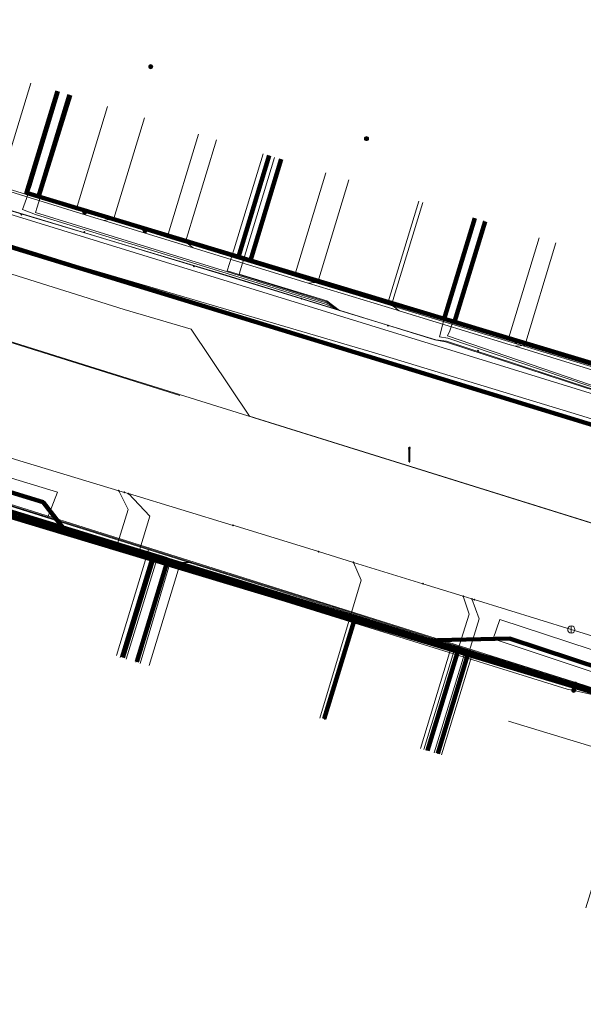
# Model space of a CAD drawing. Extents: x 152558 to 154479, y 462974 to 463683.
# Tile 7 of 256: x 152709 to 152740, y 463412 to 463467. Entities that reach past the tile are written whole.
import ezdxf
from ezdxf.lldxf.tags import DXFTag

# ---------------------------------------------------------------- set-up
doc = ezdxf.new("R2010")
doc.units = 0
doc.header["$LTSCALE"] = 0.2
doc.layers.get('0').update_dxf_attribs({"linetype": 'CONTINUOUS'})
for name, color, linetype, lineweight in [('B-RO-KL-DATA_COAXIAAL_17_ZIGGO BV-G', 90, 'KL-DATA-N', 18), ('B-RO-KL-DATA_COAXIAAL_7_ZIGGO BV-G', 90, 'KL-DATA-N', 18), ('B-RO-KL-DATA_DUCT_ZIGGO BV-G', 90, 'CONTINUOUS', 100), ('B-RO-KL-DATA_EUROFIBER NEDERLAND BV-G', 90, 'KL-DATA-N', 18), ('B-RO-KL-DATA_HULPSTUK_KPN BV-S', 90, 'CONTINUOUS', 25), ('B-RO-KL-DATA_HULPSTUK_REGGEFIBER OPERATOR BV-S', 90, 'CONTINUOUS', 25), ('B-RO-KL-DATA_KABELBED_KPN BV-G', 90, 'CONTINUOUS', 100), ('B-RO-KL-DATA_KABELBED_ZIGGO BV-G', 90, 'CONTINUOUS', 100), ('B-RO-KL-DATA_REGGEFIBER OPERATOR BV-G', 90, 'KL-DATA-N', 18), ('B-RO-KL-DATA_STEDIN NETBEHEER BV-G', 90, 'KL-DATA-N', 18), ('B-RO-KL-ET_LS_400 V_STEDIN NETBEHEER BV-G', 190, 'KL-LS-N', 18), ('B-RO-KL-ET_LS_GEMEENTE AMERSFOORT-S', 190, 'CONTINUOUS', 25), ('B-RO-KL-ET_LS_HULPSTUK_STEDIN NETBEHEER BV-S', 190, 'CONTINUOUS', 25), ('B-RO-KL-ET_MS_10 KV_STEDIN NETBEHEER BV-G', 130, 'KL-MS-N', 18), ('B-RO-KL-ET_MS_HULPSTUK_STEDIN NETBEHEER BV-S', 130, 'CONTINUOUS', 25), ('B-RO-KL-GAS_HD_STAAL_114_8 BAR_STEDIN NETBEHEER BV-G', 30, 'KL-GAS-HD-N', 18), ('B-RO-KL-GAS_LD_KOPER_22_0.1 BAR_STEDIN NETBEHEER BV-G', 50, 'KL-GAS-LD-N', 18), ('B-RO-KL-GAS_LD_PVC_110_0.1 BAR_STEDIN NETBEHEER BV-G', 50, 'KL-GAS-LD-N', 18), ('B-RO-KL-WATER_100_VITENS-G', 170, 'KL-WATER-N', 18), ('B-RO-KL-WATER_25_VITENS-G', 170, 'KL-WATER-N', 18), ('B-RO-KL-WATER_HULPSTUK_VITENS-S', 170, 'CONTINUOUS', 25), ('B-RO-OG-INFO_KPN BV-G', 7, 'CONTINUOUS', 18)]:
    doc.layers.add(name, color=color, linetype=linetype, lineweight=lineweight)
doc.styles.add('NLCS-ISO', font='NLCS-ISO.ttf')
tags = doc.linetypes.add('KL-DATA-N', pattern='A,4,-1,[101,NLCS.SHX,S=0.5,R=0,X=0,Y=0],-1,4,-1,["D",Standard,S=1,R=0,X=-0.25,Y=-0.5],-1.5', length=12.5).pattern_tags.tags
tags[18] = DXFTag(74, 10)
tags = doc.linetypes.add('KL-GAS-HD-N', pattern='A,4,-1,[69,NLCS.SHX,S=0.5,R=0,X=0,Y=0],-1,4,-1,["H",Standard,S=1,R=0,X=0,Y=-0.5],-2', length=13).pattern_tags.tags
tags[18] = DXFTag(74, 10)
tags = doc.linetypes.add('KL-GAS-LD-N', pattern='A,4,-1,[69,NLCS.SHX,S=0.5,R=0,X=0,Y=0],-1,4,-1,["L",Standard,S=1,R=0,X=0.25,Y=-0.5],-2', length=13).pattern_tags.tags
tags[18] = DXFTag(74, 10)
tags = doc.linetypes.add('KL-LS-N', pattern='A,4,-1,[103,NLCS.SHX,S=0.75,R=0,X=0,Y=0],-1,4,-1,["L",Standard,S=1,R=0,X=0,Y=-0.5],-2', length=13).pattern_tags.tags
tags[18] = DXFTag(74, 10)
tags = doc.linetypes.add('KL-MS-N', pattern='A,4,-1,[103,NLCS.SHX,S=0.75,R=0,X=0,Y=0],-1,4,-1,["M",Standard,S=1,R=0,X=0,Y=-0.5],-2', length=13).pattern_tags.tags
tags[18] = DXFTag(74, 10)
doc.linetypes.add('KL-WATER-N', pattern='A,7,-0.5,[168,NLCS.SHX,S=0.75,R=0,X=0.75,Y=0],-2', length=9.5)

# ---------------------------------------------------------------- blocks, each defined once
blk = doc.blocks.new('SKL-WTB_HULP_MOF-SO')
at = {"linetype": 'ByBlock', "lineweight": 18}
h = blk.add_hatch(color=0, dxfattribs=at)
h.dxf.hatch_style = 1
h.paths.add_polyline_path([(-0.5625, 0, 1), (0.5625, 0, 1)])
at = {"color": 0, "linetype": 'ByBlock', "lineweight": 18}
blk.add_circle((0, 0), 0.5625, dxfattribs=at)
at = {"color": 0, "linetype": 'ByBlock', "lineweight": 18, "style": 'NLCS-ISO', "flags": 1}
for tag, p in [('TYPE', (1.5, 0)), ('OMSCHRIJVING', (1.5, -3)), ('LABEL', (1.5, -1.5))]:
    blk.add_attdef(tag, p, '', height=1, dxfattribs=at)
blk = doc.blocks.new('SKL-WTB_HULP_OVERIG-SO')
at = {"color": 0, "linetype": 'ByBlock', "lineweight": 18}
for points in [[(-0.14, 0.14), (0.14, -0.14)], [(0.14, 0.14), (-0.14, -0.14)]]:
    blk.add_lwpolyline(points, dxfattribs=at)
at = {"color": 0, "linetype": 'ByBlock', "lineweight": 18, "style": 'NLCS-ISO', "flags": 1}
for tag, p in [('TYPE', (1.5, 0)), ('OMSCHRIJVING', (1.5, -3)), ('LABEL', (1.5, -1.5))]:
    blk.add_attdef(tag, p, '', height=1, dxfattribs=at)
blk = doc.blocks.new('SKL-WTB_HULP_AFSLUITER-SO')
at = {"color": 0, "linetype": 'ByBlock', "lineweight": 18}
blk.add_lwpolyline([(0, 0.8), (0, -0.8)], dxfattribs=at)
blk.add_circle((0, 0), 1, dxfattribs=at)
at = {"color": 0, "linetype": 'ByBlock', "lineweight": 18, "style": 'NLCS-ISO', "flags": 1}
for tag, p in [('TYPE', (1.5, 0)), ('OMSCHRIJVING', (1.5, -3)), ('LABEL', (1.5, -1.5))]:
    blk.add_attdef(tag, p, '', height=1, dxfattribs=at)
blk = doc.blocks.new('SKL-ET_LS_MAST-SO')
for p, q in [((-0.05, 2.07), (0.05, 2.07)), ((-0.05, -2), (0.05, -2))]:
    blk.add_line(p, q)
for points in [[(-0.18, 1.76), (-0.22, 1.76), (-0.22, 1.84), (-0.18, 1.84), (-0.18, 1.79)], [(-0.18, 1.49), (-0.22, 1.49), (-0.22, 1.57), (-0.18, 1.57), (-0.18, 1.52)], [(-0.18, 1.79), (-0.05, 1.79)], [(-0.18, 1.76), (-0.05, 1.76)], [(-0.18, 1.52), (-0.05, 1.52)], [(-0.18, 1.49), (-0.05, 1.49)], [(-0.05, -2), (-0.05, 2.07)], [(0.05, -2), (0.05, 2.07)], [(0.18, 1.92), (0.05, 1.92)], [(0.18, 1.89), (0.05, 1.89)], [(0.18, 1.66), (0.05, 1.66)], [(0.18, 1.63), (0.05, 1.63)], [(0.18, 1.39), (0.05, 1.39)], [(0.18, 1.36), (0.05, 1.36)], [(0.18, 1.89), (0.22, 1.89), (0.22, 1.97), (0.18, 1.97), (0.18, 1.92)], [(0.18, 1.63), (0.22, 1.63), (0.22, 1.71), (0.18, 1.71), (0.18, 1.66)], [(0.18, 1.36), (0.22, 1.36), (0.22, 1.44), (0.18, 1.44), (0.18, 1.39)]]:
    blk.add_lwpolyline(points)

msp = doc.modelspace()

# ---------------------------------------------------------------- linework, layer by layer
at = {"layer": 'B-RO-KL-DATA_COAXIAAL_17_ZIGGO BV-G', "flags": 128}
for points in [[(152618.415, 463465.593), (152618.688, 463466.508), (152623.483, 463465.106), (152626.711, 463464.157), (152627.358, 463463.966), (152627.807, 463463.834), (152628.494, 463463.632), (152630.168, 463463.14), (152632.878, 463462.344), (152640.071, 463460.167), (152640.885, 463459.914), (152642, 463459.568), (152643.366, 463459.144), (152644.466, 463458.802), (152647.2, 463457.962), (152649.677, 463457.202), (152652.858, 463456.225), (152653.336, 463456.078), (152653.908, 463455.902), (152655.444, 463455.431), (152659.167, 463454.287), (152660.75, 463453.801), (152662.13, 463453.378), (152664.618, 463452.616), (152665.333, 463452.397), (152665.332, 463452.395), (152666.341, 463452.085), (152671.752, 463450.423), (152674.979, 463449.432), (152677.081, 463448.787), (152679.288, 463448.109), (152680.027, 463447.882), (152681.194, 463447.524), (152682.6, 463447.092), (152683.075, 463446.946), (152684.474, 463446.517), (152685.476, 463446.21), (152686.26, 463445.969), (152686.311, 463445.953), (152686.929, 463445.763), (152687.805, 463445.493), (152693.211, 463443.836), (152697.117, 463442.634), (152700.191, 463441.69), (152700.576, 463441.572), (152702.47, 463440.99), (152706.428, 463439.775), (152707.004, 463439.598), (152708.451, 463439.154), (152710.434, 463438.545), (152711.832, 463438.116), (152713.169, 463437.705), (152713.493, 463437.605), (152716.087, 463436.81), (152716.63, 463436.643), (152716.851, 463436.575), (152719.021, 463435.908), (152724.402, 463434.259), (152727.271, 463433.376), (152730.055, 463432.52), (152733.011, 463431.612), (152733.581, 463431.437), (152735.637, 463430.806), (152742.795, 463428.608), (152744.485, 463427.964), (152750.841, 463426.018), (152751.106, 463426.893), (152751.193, 463427.18), (152751.257, 463427.391), (152751.269, 463427.426), (152751.645, 463428.538), (152751.951, 463429.441), (152752.014, 463429.629), (152752.234, 463430.277), (152752.456, 463430.934), (152752.593, 463431.339), (152752.751, 463431.805), (152752.801, 463431.952), (152752.908, 463432.27), (152752.979, 463432.479), (152753.223, 463433.2), (152753.476, 463433.948), (152753.806, 463434.924), (152754.161, 463435.972), (152754.208, 463436.108), (152754.256, 463436.247), (152754.28, 463436.316), (152754.29, 463436.346), (152754.4, 463436.549), (152754.512, 463436.708), (152754.756, 463436.922), (152755.049, 463437.045), (152755.387, 463437.096), (152755.779, 463437.109), (152755.819, 463437.111), (152755.852, 463437.112), (152756.146, 463437.059), (152756.276, 463437.035), (152756.44, 463436.992), (152756.654, 463436.936), (152757.211, 463436.766), (152758.08, 463436.5), (152758.441, 463436.39), (152769.283, 463433.078), (152769.375, 463433.382), (152769.663, 463434.324)], [(152769.663, 463434.324), (152769.375, 463433.382), (152769.283, 463433.078), (152758.441, 463436.39), (152758.08, 463436.5), (152757.211, 463436.766), (152756.654, 463436.936), (152756.44, 463436.992), (152756.276, 463437.035), (152756.146, 463437.059), (152755.852, 463437.112), (152755.819, 463437.111), (152755.779, 463437.109), (152755.387, 463437.096), (152755.049, 463437.045), (152754.756, 463436.922), (152754.512, 463436.708), (152754.4, 463436.549), (152754.29, 463436.346), (152754.28, 463436.316), (152754.256, 463436.247), (152754.208, 463436.108), (152754.161, 463435.972), (152753.806, 463434.924), (152753.476, 463433.948), (152753.223, 463433.2), (152752.979, 463432.479), (152752.908, 463432.27), (152752.801, 463431.952), (152752.751, 463431.805), (152752.593, 463431.339), (152752.456, 463430.934), (152752.234, 463430.277), (152752.014, 463429.629), (152751.951, 463429.441), (152751.645, 463428.538), (152751.269, 463427.426), (152751.257, 463427.391), (152751.193, 463427.18), (152751.106, 463426.893), (152750.841, 463426.018), (152744.485, 463427.964), (152742.795, 463428.608), (152735.637, 463430.806), (152733.581, 463431.437), (152733.011, 463431.612), (152730.055, 463432.52), (152727.271, 463433.376), (152724.402, 463434.259), (152719.021, 463435.908), (152716.851, 463436.575), (152716.63, 463436.643), (152716.087, 463436.81), (152713.493, 463437.605), (152713.169, 463437.705), (152711.832, 463438.116), (152710.434, 463438.545), (152708.451, 463439.154), (152707.004, 463439.598), (152706.428, 463439.775), (152702.47, 463440.99), (152700.576, 463441.572), (152700.191, 463441.69), (152697.117, 463442.634), (152693.211, 463443.836), (152693.127, 463443.502)]]:
    msp.add_lwpolyline(points, dxfattribs=at)
at = {"layer": 'B-RO-KL-DATA_COAXIAAL_7_ZIGGO BV-G', "flags": 128}
for points in [[(152710.707, 463462.634), (152708.989, 463456.987), (152709.659, 463456.785), (152720.778, 463453.431), (152721.448, 463453.229), (152724.665, 463452.259), (152732.22, 463449.98), (152732.794, 463449.807), (152740.713, 463447.418), (152743.631, 463446.538), (152744.396, 463446.307), (152747.406, 463445.399), (152751.845, 463444.06), (152757.449, 463442.37), (152755.936, 463437.497), (152755.929, 463437.473), (152756.41, 463437.324), (152760.365, 463436.096), (152760.389, 463436.089), (152768.326, 463433.698), (152769.375, 463433.382), (152769.663, 463434.324)], [(152769.663, 463434.324), (152769.375, 463433.382), (152768.326, 463433.698), (152760.389, 463436.089), (152760.365, 463436.096), (152756.41, 463437.324), (152755.929, 463437.473), (152755.936, 463437.497), (152757.449, 463442.37), (152751.845, 463444.06), (152747.406, 463445.399), (152744.396, 463446.307), (152743.631, 463446.538), (152740.713, 463447.418), (152732.794, 463449.807), (152732.22, 463449.98), (152724.665, 463452.259), (152721.448, 463453.229), (152720.778, 463453.431), (152709.659, 463456.785), (152711.377, 463462.435)], [(152769.663, 463434.324), (152769.375, 463433.382), (152768.326, 463433.698), (152760.389, 463436.089), (152760.365, 463436.096), (152756.41, 463437.324), (152755.929, 463437.473), (152755.936, 463437.497), (152757.449, 463442.37), (152751.845, 463444.06), (152747.406, 463445.399), (152744.396, 463446.307), (152743.631, 463446.538), (152740.713, 463447.418), (152732.794, 463449.807), (152732.22, 463449.98), (152724.665, 463452.259), (152721.448, 463453.229), (152720.778, 463453.431), (152722.487, 463459.05)], [(152769.663, 463434.324), (152769.375, 463433.382), (152768.326, 463433.698), (152760.389, 463436.089), (152760.365, 463436.096), (152756.41, 463437.324), (152755.929, 463437.473), (152755.936, 463437.497), (152757.449, 463442.37), (152751.845, 463444.06), (152747.406, 463445.399), (152744.396, 463446.307), (152743.631, 463446.538), (152740.713, 463447.418), (152732.794, 463449.807), (152732.22, 463449.98), (152724.665, 463452.259), (152721.448, 463453.229), (152723.157, 463458.846)], [(152769.663, 463434.324), (152769.375, 463433.382), (152768.326, 463433.698), (152760.389, 463436.089), (152760.365, 463436.096), (152756.41, 463437.324), (152755.929, 463437.473), (152755.936, 463437.497), (152757.449, 463442.37), (152751.845, 463444.06), (152747.406, 463445.399), (152744.396, 463446.307), (152743.631, 463446.538), (152740.713, 463447.418), (152732.794, 463449.807), (152732.22, 463449.98), (152733.921, 463455.576)], [(152769.663, 463434.324), (152769.375, 463433.382), (152768.326, 463433.698), (152760.389, 463436.089), (152760.365, 463436.096), (152756.41, 463437.324), (152755.929, 463437.473), (152755.936, 463437.497), (152757.449, 463442.37), (152751.845, 463444.06), (152747.406, 463445.399), (152744.396, 463446.307), (152743.631, 463446.538), (152740.713, 463447.418), (152732.794, 463449.807), (152734.494, 463455.397)], [(152693.127, 463443.502), (152693.211, 463443.836), (152697.117, 463442.634), (152700.191, 463441.69), (152700.576, 463441.572), (152702.47, 463440.99), (152706.428, 463439.775), (152707.004, 463439.598), (152708.451, 463439.154), (152710.434, 463438.545), (152711.832, 463438.116), (152713.169, 463437.705), (152713.493, 463437.605), (152716.087, 463436.81), (152716.63, 463436.643), (152716.851, 463436.575), (152719.021, 463435.908), (152724.402, 463434.259), (152727.271, 463433.376), (152730.055, 463432.52), (152733.011, 463431.612), (152733.581, 463431.437), (152735.637, 463430.806), (152742.795, 463428.608), (152744.485, 463427.964), (152750.841, 463426.018), (152751, 463425.97), (152752.147, 463425.617), (152756.529, 463424.261), (152759.334, 463423.394), (152759.906, 463423.218), (152761.835, 463422.622), (152765.919, 463421.376), (152766.24, 463421.277), (152766.386, 463421.232), (152769.789, 463420.198), (152770.841, 463419.878), (152769.189, 463414.46)], [(152693.127, 463443.502), (152693.211, 463443.836), (152697.117, 463442.634), (152700.191, 463441.69), (152700.576, 463441.572), (152702.47, 463440.99), (152706.428, 463439.775), (152707.004, 463439.598), (152708.451, 463439.154), (152710.434, 463438.545), (152711.832, 463438.116), (152713.169, 463437.705), (152713.493, 463437.605), (152716.087, 463436.81), (152716.63, 463436.643), (152716.851, 463436.575), (152719.021, 463435.908), (152724.402, 463434.259), (152727.271, 463433.376), (152730.055, 463432.52), (152733.011, 463431.612), (152733.581, 463431.437), (152735.637, 463430.806), (152742.795, 463428.608), (152744.485, 463427.964), (152750.841, 463426.018), (152751, 463425.97), (152752.147, 463425.617), (152756.529, 463424.261), (152759.334, 463423.394), (152759.906, 463423.218), (152761.835, 463422.622), (152765.919, 463421.376), (152766.24, 463421.277), (152766.386, 463421.232), (152769.789, 463420.198), (152768.137, 463414.781)], [(152693.127, 463443.502), (152693.211, 463443.836), (152697.117, 463442.634), (152700.191, 463441.69), (152700.576, 463441.572), (152702.47, 463440.99), (152706.428, 463439.775), (152707.004, 463439.598), (152708.451, 463439.154), (152710.434, 463438.545), (152711.832, 463438.116), (152713.169, 463437.705), (152713.493, 463437.605), (152716.087, 463436.81), (152716.63, 463436.643), (152716.851, 463436.575), (152719.021, 463435.908), (152724.402, 463434.259), (152727.271, 463433.376), (152730.055, 463432.52), (152733.011, 463431.612), (152733.581, 463431.437), (152735.637, 463430.806), (152742.795, 463428.608), (152744.485, 463427.964), (152750.841, 463426.018), (152751, 463425.97), (152752.147, 463425.617), (152756.529, 463424.261), (152759.334, 463423.394), (152759.906, 463423.218), (152758.253, 463417.794)], [(152693.127, 463443.502), (152693.211, 463443.836), (152697.117, 463442.634), (152700.191, 463441.69), (152700.576, 463441.572), (152702.47, 463440.99), (152706.428, 463439.775), (152707.004, 463439.598), (152708.451, 463439.154), (152710.434, 463438.545), (152711.832, 463438.116), (152713.169, 463437.705), (152713.493, 463437.605), (152716.087, 463436.81), (152716.63, 463436.643), (152716.851, 463436.575), (152719.021, 463435.908), (152724.402, 463434.259), (152727.271, 463433.376), (152730.055, 463432.52), (152733.011, 463431.612), (152733.581, 463431.437), (152735.637, 463430.806), (152742.795, 463428.608), (152744.485, 463427.964), (152750.841, 463426.018), (152751, 463425.97), (152752.147, 463425.617), (152756.529, 463424.261), (152759.334, 463423.394), (152757.68, 463417.969)], [(152693.127, 463443.502), (152693.211, 463443.836), (152697.117, 463442.634), (152700.191, 463441.69), (152700.576, 463441.572), (152702.47, 463440.99), (152706.428, 463439.775), (152707.004, 463439.598), (152708.451, 463439.154), (152710.434, 463438.545), (152711.832, 463438.116), (152713.169, 463437.705), (152713.493, 463437.605), (152716.087, 463436.81), (152716.63, 463436.643), (152716.851, 463436.575), (152719.021, 463435.908), (152724.402, 463434.259), (152727.271, 463433.376), (152730.055, 463432.52), (152733.011, 463431.612), (152733.581, 463431.437), (152731.861, 463425.798)], [(152693.127, 463443.502), (152693.211, 463443.836), (152697.117, 463442.634), (152700.191, 463441.69), (152700.576, 463441.572), (152702.47, 463440.99), (152706.428, 463439.775), (152707.004, 463439.598), (152708.451, 463439.154), (152710.434, 463438.545), (152711.832, 463438.116), (152713.169, 463437.705), (152713.493, 463437.605), (152716.087, 463436.81), (152716.63, 463436.643), (152716.851, 463436.575), (152719.021, 463435.908), (152724.402, 463434.259), (152727.271, 463433.376), (152730.055, 463432.52), (152733.011, 463431.612), (152731.287, 463425.973)], [(152693.127, 463443.502), (152693.211, 463443.836), (152697.117, 463442.634), (152700.191, 463441.69), (152700.576, 463441.572), (152702.47, 463440.99), (152706.428, 463439.775), (152707.004, 463439.598), (152708.451, 463439.154), (152710.434, 463438.545), (152711.832, 463438.116), (152713.169, 463437.705), (152713.493, 463437.605), (152716.087, 463436.81), (152716.63, 463436.643), (152716.851, 463436.575), (152719.021, 463435.908), (152724.402, 463434.259), (152727.271, 463433.376), (152725.548, 463427.723)], [(152693.127, 463443.502), (152693.211, 463443.836), (152697.117, 463442.634), (152700.191, 463441.69), (152700.576, 463441.572), (152702.47, 463440.99), (152706.428, 463439.775), (152707.004, 463439.598), (152708.451, 463439.154), (152710.434, 463438.545), (152711.832, 463438.116), (152713.169, 463437.705), (152713.493, 463437.605), (152716.087, 463436.81), (152716.63, 463436.643), (152716.851, 463436.575), (152715.122, 463430.901)], [(152693.127, 463443.502), (152693.211, 463443.836), (152697.117, 463442.634), (152700.191, 463441.69), (152700.576, 463441.572), (152702.47, 463440.99), (152706.428, 463439.775), (152707.004, 463439.598), (152708.451, 463439.154), (152710.434, 463438.545), (152711.832, 463438.116), (152713.169, 463437.705), (152713.493, 463437.605), (152716.087, 463436.81), (152714.357, 463431.134)]]:
    msp.add_lwpolyline(points, dxfattribs=at)
at = {"layer": 'B-RO-KL-DATA_DUCT_ZIGGO BV-G', "flags": 128}
for points in [[(152653.908, 463455.902), (152659.167, 463454.287), (152664.618, 463452.616), (152665.333, 463452.397), (152665.332, 463452.395), (152674.979, 463449.432), (152680.027, 463447.882), (152685.476, 463446.21), (152686.929, 463445.763), (152693.211, 463443.836), (152700.191, 463441.69), (152700.576, 463441.572), (152707.004, 463439.598), (152716.087, 463436.81), (152716.851, 463436.575), (152727.271, 463433.376), (152733.011, 463431.612), (152733.581, 463431.437), (152742.795, 463428.608)], [(152769.663, 463434.324), (152769.375, 463433.382), (152769.283, 463433.078), (152756.654, 463436.936), (152755.852, 463437.112), (152755.049, 463437.045), (152754.756, 463436.922), (152754.512, 463436.708), (152754.29, 463436.346), (152750.841, 463426.018), (152744.485, 463427.964), (152742.795, 463428.608), (152733.581, 463431.437), (152733.011, 463431.612), (152727.271, 463433.376), (152716.851, 463436.575), (152716.087, 463436.81), (152707.004, 463439.598), (152700.576, 463441.572), (152700.191, 463441.69), (152693.211, 463443.836), (152693.127, 463443.502)]]:
    msp.add_lwpolyline(points, dxfattribs=at)
at = {"layer": 'B-RO-KL-DATA_EUROFIBER NEDERLAND BV-G', "flags": 128}
for points in [[(152571.462, 463494.696), (152614, 463485.4), (152615.1, 463482.7), (152678.5, 463464.8), (152679.7, 463464.8), (152685.6, 463462.8), (152698, 463459.2), (152703.7, 463457.3), (152720.1, 463452.4), (152731.7, 463448.8), (152732.3, 463448.7), (152740.2, 463446.1), (152747.8, 463444.1), (152751.2, 463443), (152751.7, 463443.2), (152755.2, 463454.3), (152761, 463474.3), (152761.9, 463477.7), (152762.9, 463480.9), (152763.8, 463484.5), (152767, 463494.7), (152767.9, 463498.1), (152771.4, 463509.8), (152772.7, 463513.8), (152773, 463514.2), (152773.3, 463514.3), (152777.9, 463512.9), (152778.3, 463513.1), (152778.7, 463514.1), (152780, 463518.5), (152780.5, 463519), (152783.3, 463520.1), (152784, 463520), (152812.4, 463511.4), (152827.7, 463506.6), (152828.9, 463505.7), (152831, 463500.9), (152829.3, 463495.1), (152829.5, 463494.3), (152830.2, 463493.2), (152831.6, 463490.5), (152832.5, 463489.4), (152849.6, 463484.1), (152851.2, 463483.7), (152861.1, 463480.6), (152863.2, 463479.8), (152867, 463476.5), (152873.3, 463475), (152874.7, 463474.9), (152876.8, 463474.9), (152881.9, 463474), (152891.4, 463471.3), (152897.6, 463470.1), (152916, 463466.8), (152936.3, 463462.9), (152942.5, 463461), (152953.3, 463457.5), (152965.2, 463453.3), (152966.3, 463453.1), (152970.6, 463451.7), (152972.3, 463451), (152973.1, 463450), (152970.9, 463430.7), (152971.4, 463430.6), (152977.2, 463429.9), (152982.1, 463429), (152996.4, 463426.6), (153020, 463422.8), (153038, 463419.8), (153049.2, 463418), (153058.3, 463416.6), (153059.7, 463417.6), (153063.1, 463420.1), (153066.7, 463423.6), (153085.6, 463442.6), (153093.4, 463450.7), (153096, 463452.3), (153099.1, 463449.1), (153103.8, 463442.4), (153107.1, 463435.7), (153107.4, 463434.8), (153109.9, 463428.3), (153112, 463421.3), (153112.9, 463413.6), (153112.9, 463407.3), (153113.3, 463406.2), (153113.1, 463402.8), (153112.1, 463396.3), (153110.6, 463390.3), (153110.2, 463388.1), (153111.1, 463387.4), (153112.3, 463387), (153118.7, 463385.3), (153121.5, 463384.9)], [(152571.462, 463494.696), (152614, 463485.4), (152615.1, 463482.7), (152678.5, 463464.8), (152679.7, 463464.8), (152685.6, 463462.8), (152698, 463459.2), (152703.7, 463457.3), (152720.1, 463452.4), (152731.7, 463448.8), (152732.3, 463448.7), (152740.2, 463446.1), (152747.8, 463444.1), (152751.2, 463443), (152751.7, 463443.2), (152755.2, 463454.3), (152761, 463474.3), (152761.9, 463477.7), (152762.9, 463480.9), (152763.8, 463484.5), (152767, 463494.7), (152767.9, 463498.1), (152771.4, 463509.8), (152772.7, 463513.8), (152773, 463514.2), (152773.3, 463514.3), (152777.9, 463512.9), (152778.3, 463513.1), (152778.7, 463514.1), (152780, 463518.5), (152780.5, 463519), (152783.3, 463520.1), (152784, 463520), (152812.4, 463511.4), (152827.7, 463506.6), (152828.9, 463505.7), (152831, 463500.9), (152829.3, 463495.1), (152829.5, 463494.3), (152830.2, 463493.2), (152831.6, 463490.5), (152832.5, 463489.4), (152849.6, 463484.1), (152851.2, 463483.7), (152861.1, 463480.6), (152863.2, 463479.8), (152867, 463476.5), (152873.3, 463475), (152874.7, 463474.9), (152876.8, 463474.9), (152881.9, 463474), (152891.4, 463471.3), (152897.6, 463470.1), (152916, 463466.8), (152936.3, 463462.9), (152936.5, 463462.8)]]:
    msp.add_lwpolyline(points, dxfattribs=at)
at = {"layer": 'B-RO-KL-DATA_KABELBED_KPN BV-G', "flags": 128}
for points in [[(152697.52, 463457.21), (152748.927, 463441.493), (152751.112, 463440.841), (152751.113, 463440.841)], [(152661.217, 463453.112), (152661.242, 463453.119), (152664.022, 463453.823), (152664.902, 463453.553), (152709.914, 463439.775), (152711.249, 463438.066), (152711.293, 463438.01)], [(152664.468, 463452.132), (152711.293, 463438.01)], [(152860.018, 463392.409), (152838.765, 463398.664), (152835.411, 463399.651), (152820.55, 463404.268), (152785, 463415.313), (152781.848, 463416.312), (152775.479, 463418.332), (152772.358, 463419.322), (152766.154, 463421.29), (152751.695, 463425.875), (152745.962, 463427.603), (152731.059, 463432.095), (152711.249, 463438.066), (152705.852, 463439.693), (152686.05, 463445.676)], [(152711.293, 463438.01), (152730.915, 463432.092)], [(152876.724, 463387.684), (152875.4, 463389.782), (152864.205, 463393.086), (152781.375, 463417.527), (152780.253, 463417.611), (152746.314, 463428.76), (152735.85, 463432.197), (152731.059, 463432.095), (152730.915, 463432.092)], [(152730.915, 463432.092), (152744.765, 463427.915), (152745.946, 463427.549)]]:
    msp.add_lwpolyline(points, dxfattribs=at)
at = {"layer": 'B-RO-KL-DATA_KABELBED_ZIGGO BV-G', "flags": 128}
for points in [[(152710.707, 463462.634), (152708.989, 463456.987), (152709.659, 463456.785)], [(152711.377, 463462.435), (152709.659, 463456.785)], [(152722.487, 463459.05), (152720.778, 463453.431)], [(152723.157, 463458.846), (152721.448, 463453.229)], [(152720.778, 463453.431), (152709.659, 463456.785)], [(152733.921, 463455.576), (152732.22, 463449.98)], [(152734.494, 463455.397), (152732.794, 463449.807)], [(152721.448, 463453.229), (152720.778, 463453.431)], [(152732.22, 463449.98), (152721.448, 463453.229)], [(152732.794, 463449.807), (152732.22, 463449.98)], [(152743.631, 463446.538), (152732.794, 463449.807)], [(152716.087, 463436.81), (152707.004, 463439.598)], [(152716.087, 463436.81), (152714.357, 463431.134)], [(152716.851, 463436.575), (152715.122, 463430.901)], [(152716.851, 463436.575), (152716.087, 463436.81)], [(152727.271, 463433.376), (152716.851, 463436.575)], [(152727.271, 463433.376), (152725.548, 463427.723)], [(152733.011, 463431.612), (152727.271, 463433.376)], [(152733.011, 463431.612), (152731.287, 463425.973)], [(152733.581, 463431.437), (152733.011, 463431.612)], [(152733.581, 463431.437), (152731.861, 463425.798)], [(152750.841, 463426.018), (152744.485, 463427.964), (152742.795, 463428.608), (152733.581, 463431.437)]]:
    msp.add_lwpolyline(points, dxfattribs=at)
at = {"layer": 'B-RO-KL-DATA_REGGEFIBER OPERATOR BV-G', "flags": 128}
for points in [[(152706.835, 463533.985), (152702.898, 463524.485), (152702.65, 463523.902), (152698.58, 463514.554), (152698.071, 463513.475), (152694.294, 463504.311), (152693.868, 463503.567), (152689.898, 463494.309), (152688.617, 463491.965), (152684.786, 463483.321), (152678.967, 463469.361), (152678.781, 463468.42), (152679.597, 463466.7), (152680.511, 463464.551), (152685.584, 463462.807), (152697.953, 463459.174), (152703.705, 463457.341), (152708.629, 463455.843), (152709.411, 463455.611), (152720.084, 463452.379), (152726.406, 463450.447), (152731.747, 463448.806), (152732.347, 463448.73), (152740.248, 463446.13), (152742.132, 463445.613), (152744.016, 463445.095), (152745.899, 463444.575), (152747.782, 463444.055), (152751.206, 463443.042), (152751.687, 463443.208)], [(152618.389, 463484.216), (152635.681, 463478.916), (152637.95, 463478.184), (152643.835, 463476.427), (152649.181, 463474.767), (152655.815, 463472.763), (152660.268, 463471.412), (152664.744, 463470.098), (152672.051, 463467.884), (152678.661, 463465.908), (152679.535, 463464.572), (152680.711, 463464.223), (152749, 463443.167), (152749.265, 463442.742), (152749.817, 463439.372), (152750.127, 463438.842), (152756.464, 463436.84), (152761.04, 463435.458), (152770.182, 463432.696), (152772.544, 463432.012), (152772.557, 463432.008), (152784.458, 463428.268), (152786.81, 463427.594), (152786.956, 463427.553), (152797.993, 463424.234), (152798.762, 463424.002), (152800.216, 463423.554), (152812.832, 463419.714), (152814.004, 463419.384), (152825.982, 463415.717), (152830.247, 463414.411), (152835.678, 463412.836)], [(152616.007, 463467.164), (152633.177, 463462.026), (152639.696, 463460.075), (152652.991, 463455.996), (152653.762, 463455.759), (152659.127, 463454.113), (152664.576, 463452.441), (152674.93, 463449.264), (152680.45, 463447.571), (152685.645, 463445.977), (152686.414, 463445.741), (152697.048, 463442.478), (152699.905, 463441.602), (152700.699, 463441.358), (152702.368, 463440.846), (152706.089, 463439.705), (152716.231, 463436.593), (152716.955, 463436.371), (152718.72, 463435.829), (152724.324, 463434.11), (152727.235, 463433.217), (152732.57, 463431.58), (152733.342, 463431.35), (152735.544, 463430.667), (152742.735, 463428.461), (152744.738, 463427.724), (152751.08, 463425.734), (152752.45, 463425.304), (152753.054, 463425.173)], [(152616.007, 463467.164), (152633.177, 463462.026), (152639.696, 463460.075), (152652.991, 463455.996), (152653.762, 463455.759), (152659.127, 463454.113), (152664.576, 463452.441), (152674.93, 463449.264), (152680.45, 463447.571), (152685.645, 463445.977), (152686.414, 463445.741), (152697.048, 463442.478), (152699.905, 463441.602), (152700.699, 463441.358), (152702.368, 463440.846), (152706.089, 463439.705), (152716.231, 463436.593), (152716.955, 463436.371), (152718.72, 463435.829), (152724.324, 463434.11), (152727.235, 463433.217), (152732.57, 463431.58), (152733.342, 463431.35), (152735.544, 463430.667), (152742.735, 463428.461), (152744.738, 463427.724), (152751.08, 463425.734), (152752.45, 463425.304), (152753.054, 463425.173)], [(152710.828, 463462.595), (152709.226, 463457.329), (152708.765, 463456.054), (152709.49, 463455.777), (152720.152, 463452.497), (152725.68, 463450.782), (152726.406, 463450.447)], [(152711.517, 463462.386), (152709.59, 463456.184), (152709.497, 463455.898), (152720.162, 463452.59), (152725.665, 463450.872), (152726.406, 463450.447)], [(152722.149, 463459.151), (152720.539, 463453.863), (152720.152, 463452.637), (152725.697, 463450.921), (152726.406, 463450.447)], [(152722.788, 463458.957), (152720.816, 463452.469), (152725.703, 463450.975), (152726.406, 463450.447)], [(152733.911, 463455.573), (152732.299, 463450.271), (152731.956, 463448.982), (152732.416, 463448.91), (152740.273, 463446.249), (152747.039, 463444.364), (152747.782, 463444.055)], [(152734.423, 463455.417), (152732.83, 463450.179), (152732.537, 463449.3), (152732.408, 463449.026), (152740.301, 463446.33), (152741.98, 463445.842), (152743.663, 463445.365), (152745.349, 463444.898), (152747.037, 463444.442), (152747.782, 463444.055)], [(152706.089, 463439.705), (152716.231, 463436.593)], [(152706.089, 463439.705), (152716.231, 463436.593)], [(152714.541, 463431.045), (152716.231, 463436.593)], [(152714.541, 463431.045), (152716.231, 463436.593)], [(152716.231, 463436.593), (152716.955, 463436.371)], [(152716.231, 463436.593), (152716.955, 463436.371)], [(152715.306, 463430.813), (152716.955, 463436.371)], [(152715.306, 463430.813), (152716.955, 463436.371)], [(152716.955, 463436.371), (152718.72, 463435.829), (152724.324, 463434.11), (152727.235, 463433.217)], [(152716.955, 463436.371), (152718.72, 463435.829), (152724.324, 463434.11), (152727.235, 463433.217)], [(152725.557, 463427.697), (152727.235, 463433.217)], [(152725.557, 463427.697), (152727.235, 463433.217)], [(152727.235, 463433.217), (152732.57, 463431.58)], [(152727.235, 463433.217), (152732.57, 463431.58)], [(152730.901, 463426.073), (152732.57, 463431.58)], [(152730.901, 463426.073), (152732.57, 463431.58)], [(152731.667, 463425.841), (152733.342, 463431.35)], [(152731.667, 463425.841), (152733.342, 463431.35)], [(152732.57, 463431.58), (152733.342, 463431.35)], [(152732.57, 463431.58), (152733.342, 463431.35)], [(152733.342, 463431.35), (152735.544, 463430.667), (152742.735, 463428.461), (152744.738, 463427.724), (152751.08, 463425.734)], [(152733.342, 463431.35), (152735.544, 463430.667), (152742.735, 463428.461), (152744.738, 463427.724), (152751.08, 463425.734)]]:
    msp.add_lwpolyline(points, dxfattribs=at)
at = {"layer": 'B-RO-KL-DATA_STEDIN NETBEHEER BV-G', "flags": 128}
msp.add_lwpolyline([(152746.013, 463428.801), (152748.388, 463436.555), (152748.42, 463436.763), (152748.41, 463436.952), (152748.359, 463437.139), (152748.278, 463437.254), (152748.185, 463437.302), (152748.077, 463437.327), (152747.95, 463437.307), (152747.759, 463437.165), (152747.607, 463437.004), (152747.513, 463436.791), (152747.414, 463436.628), (152747.331, 463436.559), (152747.175, 463436.514), (152721.39, 463444.554), (152718.157, 463449.397), (152714.416, 463450.503), (152679.51, 463461.464), (152671.229, 463464.05), (152671.149, 463464.05), (152671.089, 463464.013), (152669.741, 463462.966)], dxfattribs=at)
at = {"layer": 'B-RO-KL-ET_LS_400 V_STEDIN NETBEHEER BV-G', "flags": 128}
for points in [[(152771.001, 463543.315), (152769.488, 463531.404), (152767.942, 463517.081), (152767.813, 463515.284), (152772.168, 463514.295), (152773.285, 463513.974), (152769.008, 463500), (152764.994, 463486.414), (152760.026, 463470.647), (152752.742, 463446.254), (152752.582, 463445.848), (152752.353, 463445.476), (152752.062, 463445.149), (152751.719, 463444.878), (152751.334, 463444.671), (152750.918, 463444.534), (152750.485, 463444.472), (152750.048, 463444.486), (152749.619, 463444.576), (152715.591, 463454.928)], [(152682.162, 463465.047), (152689.509, 463462.812), (152689.938, 463462.682), (152693.955, 463461.459), (152695.557, 463460.972), (152701.26, 463459.236), (152701.327, 463459.216), (152706.461, 463457.654), (152707.477, 463457.345), (152711.75, 463456.045), (152712.228, 463455.899)], [(152709.224, 463463.085), (152707.477, 463457.345)], [(152713.496, 463461.785), (152711.75, 463456.045)], [(152718.565, 463460.243), (152716.877, 463454.693), (152717.303, 463454.376), (152717.297, 463454.357)], [(152725.644, 463458.089), (152723.956, 463452.54), (152724.382, 463452.222), (152724.376, 463452.203)], [(152730.811, 463456.517), (152729.122, 463450.968), (152729.549, 463450.65), (152729.543, 463450.631)], [(152712.228, 463455.899), (152715.576, 463454.88)], [(152715.576, 463454.88), (152717.297, 463454.357), (152718.558, 463453.973), (152724.376, 463452.203), (152724.607, 463452.133), (152729.461, 463450.656), (152729.543, 463450.631), (152734.595, 463449.094), (152736.239, 463448.594), (152740.643, 463447.254), (152740.927, 463447.167), (152744.277, 463446.148)], [(152737.507, 463454.48), (152735.819, 463448.931), (152736.245, 463448.613), (152736.239, 463448.594)], [(152739.506, 463429.659), (152739.373, 463429.701), (152704.207, 463440.78), (152681.853, 463447.693), (152668.311, 463451.88)], [(152669.488, 463451.621), (152704.237, 463440.876), (152740.013, 463429.605), (152741.105, 463429.232)], [(152740.156, 463429.507), (152734.869, 463431.173), (152734.302, 463431.352), (152726.098, 463433.937), (152718.184, 463436.43), (152715.799, 463437.181), (152706.695, 463440.049), (152701.349, 463441.716), (152699.533, 463442.278), (152686.516, 463446.303), (152685.562, 463446.598), (152679.642, 463448.429), (152674.678, 463449.963), (152670.588, 463451.228)], [(152715.799, 463437.181), (152713.989, 463431.246)], [(152718.184, 463436.43), (152717.552, 463436.417), (152715.807, 463430.692)], [(152726.098, 463433.937), (152726.042, 463433.745), (152727.371, 463433.326), (152725.639, 463427.695)], [(152734.302, 463431.352), (152734.218, 463431.075), (152732.768, 463431.527), (152731.091, 463426.033)], [(152734.869, 463431.173), (152734.82, 463430.979), (152733.77, 463431.309), (152732.068, 463425.735)], [(152731.008, 463378.612), (152733.797, 463378.272), (152734.331, 463378.348), (152734.764, 463378.544), (152735.172, 463378.927), (152735.523, 463379.404), (152736.765, 463382.281), (152737.882, 463385.443), (152745.046, 463404.493), (152747.577, 463412.818), (152751.087, 463424.676), (152750.953, 463425.184), (152750.57, 463425.652), (152747.906, 463426.885), (152742.695, 463428.401), (152740.999, 463429.085), (152739.506, 463429.659)], [(152735.793, 463427.605), (152751.096, 463422.941)]]:
    msp.add_lwpolyline(points, dxfattribs=at)
at = {"layer": 'B-RO-KL-ET_MS_10 KV_STEDIN NETBEHEER BV-G', "flags": 128}
for points in [[(152701.384, 463618.967), (152702.147, 463613.166), (152706.324, 463584.302), (152707.647, 463571.189), (152707.267, 463567.038), (152703.656, 463541.796), (152697.894, 463528.028), (152684.69, 463500), (152683.02, 463493.17), (152674.332, 463473.482), (152669.8, 463463.157), (152668.096, 463457.205), (152666.324, 463451.369), (152680.538, 463447.08), (152705.828, 463439.702), (152739.058, 463429.376), (152739.424, 463429.311)], [(152570.932, 463490.457), (152606.12, 463479.182), (152633.275, 463471.255), (152655.387, 463464.42), (152678.462, 463458.02), (152712.81, 463447.229), (152745.052, 463437.176), (152745.199, 463437.222), (152745.321, 463437.315), (152745.404, 463437.444), (152745.488, 463437.678), (152745.604, 463437.807), (152745.758, 463437.885), (152745.93, 463437.902), (152746.015, 463437.887), (152746.171, 463437.796), (152746.284, 463437.655), (152746.341, 463437.483), (152746.333, 463437.303), (152740.094, 463417.221)], [(152717.526, 463445.706), (152678.447, 463457.972), (152675.556, 463458.774), (152669.477, 463438.794)], [(152731.226, 463379.369), (152733.296, 463378.888), (152733.902, 463378.854), (152734.361, 463378.909), (152734.736, 463379.203), (152735.059, 463379.577), (152736.168, 463382.414), (152744.416, 463404.669), (152745.199, 463407.215), (152747.06, 463412.994), (152750.905, 463425.539), (152750.711, 463426.085), (152750.045, 463426.58), (152742.921, 463428.598), (152740.857, 463428.99), (152739.424, 463429.311)]]:
    msp.add_lwpolyline(points, dxfattribs=at)
at = {"layer": 'B-RO-KL-GAS_HD_STAAL_114_8 BAR_STEDIN NETBEHEER BV-G', "flags": 128}
msp.add_lwpolyline([(152617.805, 463481.648), (152641.732, 463474.608), (152665.921, 463467.247), (152682.44, 463462.007), (152696.614, 463457.65), (152711.993, 463452.878), (152728.339, 463448.076), (152739.693, 463444.641), (152746.883, 463442.415), (152748.209, 463438.119), (152758.549, 463434.891), (152762.342, 463433.797), (152765.511, 463432.776), (152777.785, 463429.062), (152774.979, 463419.579), (152774.817, 463419.095), (152797.256, 463412.331), (152811.552, 463407.905), (152820.958, 463405.032), (152844.685, 463398.05)], dxfattribs=at)
at = {"layer": 'B-RO-KL-GAS_LD_KOPER_22_0.1 BAR_STEDIN NETBEHEER BV-G', "flags": 128}
for points in [[(152715.545, 463461.162), (152713.842, 463455.561), (152713.285, 463455.449)], [(152719.563, 463459.939), (152717.835, 463454.259), (152718.255, 463453.92)], [(152726.917, 463457.702), (152725.185, 463452.009), (152724.648, 463451.963)], [(152731.031, 463456.45), (152729.298, 463450.755), (152729.717, 463450.418)], [(152738.437, 463454.197), (152736.701, 463448.491), (152736.165, 463448.447)]]:
    msp.add_lwpolyline(points, dxfattribs=at)
at = {"layer": 'B-RO-KL-GAS_LD_PVC_110_0.1 BAR_STEDIN NETBEHEER BV-G', "flags": 128}
msp.add_lwpolyline([(152677.998, 463465.965), (152687.29, 463463.25), (152690.649, 463462.268), (152694.191, 463461.233), (152695.253, 463460.915), (152700.997, 463459.185), (152701.797, 463458.944), (152706.207, 463457.615), (152706.777, 463457.444), (152712.797, 463455.599), (152713.285, 463455.449), (152717.651, 463454.106), (152718.255, 463453.92), (152724.412, 463452.035), (152724.648, 463451.963), (152729.546, 463450.47), (152729.717, 463450.418), (152735.889, 463448.532), (152736.165, 463448.447), (152740.254, 463447.188), (152741.422, 463446.828), (152751.691, 463443.664)], dxfattribs=at)
at = {"layer": 'B-RO-KL-WATER_100_VITENS-G', "flags": 128}
for points in [[(152739.29, 463432.698), (152733.896, 463434.36), (152733.763, 463434.401), (152733.285, 463434.548), (152731.04, 463435.24), (152727.173, 463436.432), (152725.231, 463437.03), (152720.595, 463438.458), (152720.483, 463438.492), (152714.662, 463440.256), (152714.433, 463440.325), (152714.121, 463440.419), (152708.382, 463442.158), (152707.509, 463442.423), (152707.204, 463442.515), (152702.332, 463443.992), (152700.905, 463444.424), (152700.447, 463444.563), (152697.198, 463445.548), (152692.897, 463446.851), (152687.677, 463448.433), (152686.789, 463448.702), (152686.302, 463448.85), (152682.457, 463450.014), (152680.389, 463450.64), (152674.666, 463452.374), (152672.177, 463453.128)], [(152743.259, 463431.475), (152739.29, 463432.698)]]:
    msp.add_lwpolyline(points, dxfattribs=at)
at = {"layer": 'B-RO-KL-WATER_25_VITENS-G', "flags": 128}
for points in [[(152714.203, 463431.148), (152715.966, 463436.884), (152714.052, 463437.465), (152714.64, 463439.377), (152714.121, 463440.419)], [(152715.07, 463430.884), (152716.819, 463436.71), (152715.295, 463437.167), (152715.851, 463439.009), (152714.662, 463440.256)], [(152725.306, 463427.773), (152727.601, 463435.438), (152727.173, 463436.432)], [(152733.285, 463434.548), (152733.607, 463433.55), (152731.223, 463425.976)], [(152731.872, 463425.778), (152734.157, 463433.296), (152733.763, 463434.401)]]:
    msp.add_lwpolyline(points, dxfattribs=at)
at = {"layer": 'B-RO-OG-INFO_KPN BV-G', "flags": 128}
for points in [[(152663.81, 463454.62), (152691.69, 463446.12), (152710.71, 463440.34), (152710.18, 463438.95), (152663.38, 463453.27), (152663.85, 463454.56), (152663.81, 463454.62)], [(152780.35, 463417.27), (152780.3, 463417.12), (152773.19, 463419.42), (152734.95, 463432.18), (152735.32, 463433.26), (152780.76, 463418.34), (152780.35, 463417.27)]]:
    msp.add_lwpolyline(points, dxfattribs=at)

# ---------------------------------------------------------------- block references
at = {"layer": 'B-RO-KL-DATA_HULPSTUK_KPN BV-S', "xscale": 0.2, "yscale": 0.2, "zscale": 0.2}
for name, p in [('SKL-WTB_HULP_MOF-SO', (152715.9, 463464)), ('SKL-WTB_HULP_MOF-SO', (152727.9, 463460)), ('SKL-WTB_HULP_OVERIG-SO', (152711.293, 463438.01)), ('SKL-WTB_HULP_OVERIG-SO', (152711.293, 463438.01)), ('SKL-WTB_HULP_OVERIG-SO', (152711.293, 463438.01)), ('SKL-WTB_HULP_MOF-SO', (152722.443, 463434.692)), ('SKL-WTB_HULP_OVERIG-SO', (152730.915, 463432.092)), ('SKL-WTB_HULP_OVERIG-SO', (152730.915, 463432.092)), ('SKL-WTB_HULP_OVERIG-SO', (152730.915, 463432.092))]:
    msp.add_blockref(name, p, dxfattribs=at)
at = {"layer": 'B-RO-KL-DATA_HULPSTUK_REGGEFIBER OPERATOR BV-S', "xscale": 0.2, "yscale": 0.2, "zscale": 0.2}
for p in [(152708.713, 463455.776), (152712.2, 463454.8), (152718.3, 463452.9), (152724.3, 463451.1), (152729.1, 463449.6), (152734.1, 463448.2)]:
    msp.add_blockref('SKL-WTB_HULP_OVERIG-SO', p, dxfattribs=at)
at = {"layer": 'B-RO-KL-ET_LS_GEMEENTE AMERSFOORT-S', "xscale": 0.2, "yscale": 0.2, "zscale": 0.2}
msp.add_blockref('SKL-ET_LS_MAST-SO', (152730.292, 463442.429), dxfattribs=at)
at = {"layer": 'B-RO-KL-ET_LS_HULPSTUK_STEDIN NETBEHEER BV-S', "xscale": 0.2, "yscale": 0.2, "zscale": 0.2}
for p in [(152712.228, 463455.899), (152715.576, 463454.88), (152739.506, 463429.659)]:
    msp.add_blockref('SKL-WTB_HULP_MOF-SO', p, dxfattribs=at)
at = {"layer": 'B-RO-KL-ET_MS_HULPSTUK_STEDIN NETBEHEER BV-S', "xscale": 0.2, "yscale": 0.2, "zscale": 0.2}
msp.add_blockref('SKL-WTB_HULP_MOF-SO', (152739.424, 463429.311), dxfattribs=at)
at = {"layer": 'B-RO-KL-WATER_HULPSTUK_VITENS-S', "xscale": 0.2, "yscale": 0.2, "zscale": 0.2}
for name, p in [('SKL-WTB_HULP_OVERIG-SO', (152714.121, 463440.419)), ('SKL-WTB_HULP_OVERIG-SO', (152714.433, 463440.325)), ('SKL-WTB_HULP_OVERIG-SO', (152714.662, 463440.256)), ('SKL-WTB_HULP_OVERIG-SO', (152720.483, 463438.492)), ('SKL-WTB_HULP_OVERIG-SO', (152725.231, 463437.03)), ('SKL-WTB_HULP_OVERIG-SO', (152727.173, 463436.432)), ('SKL-WTB_HULP_OVERIG-SO', (152731.04, 463435.24)), ('SKL-WTB_HULP_OVERIG-SO', (152733.285, 463434.548)), ('SKL-WTB_HULP_OVERIG-SO', (152733.763, 463434.401)), ('SKL-WTB_HULP_OVERIG-SO', (152733.896, 463434.36)), ('SKL-WTB_HULP_AFSLUITER-SO', (152739.29, 463432.698))]:
    msp.add_blockref(name, p, dxfattribs=at)

doc.saveas('drawing.dxf')
